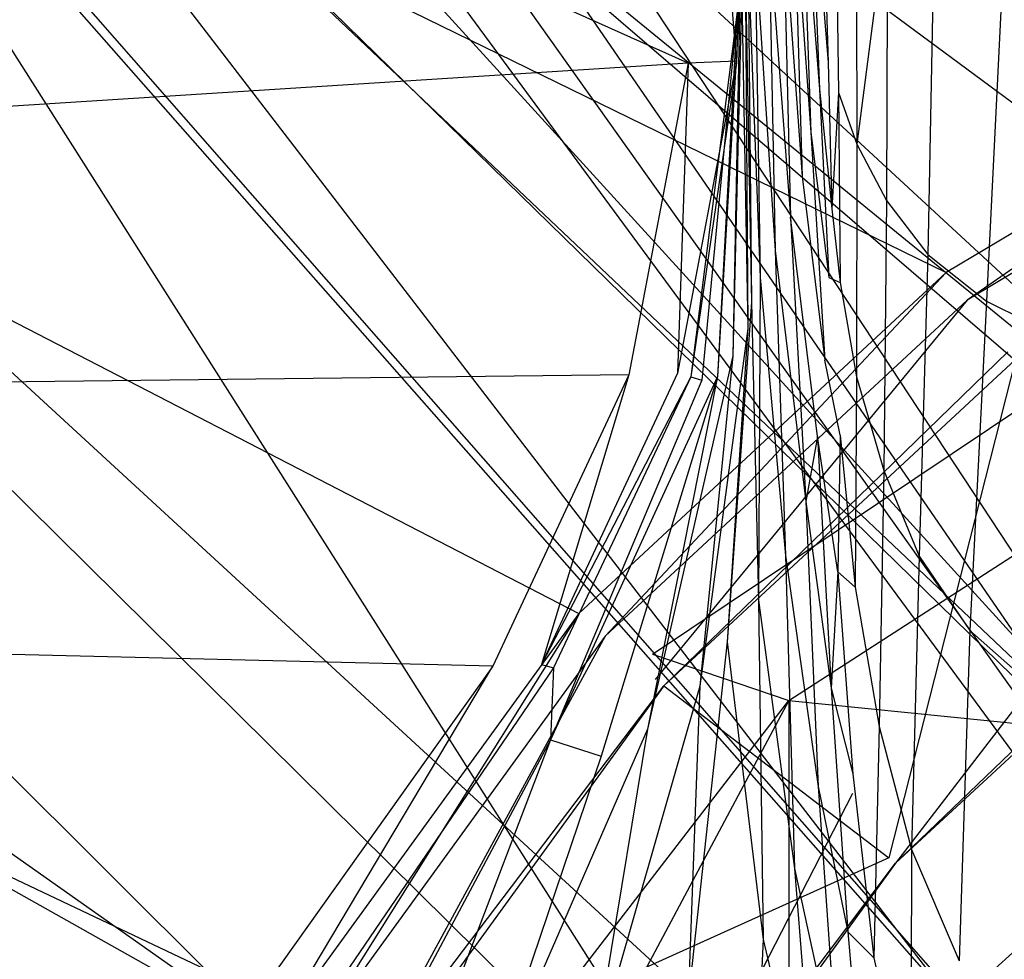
# Model space of a CAD drawing. Extents: x 0 to 0.36, y -0.56 to 0.
# Tile 21 of 40: x 0.04 to 0.102, y -0.235 to -0.176. Entities that reach past the tile are written whole.
import ezdxf

# ---------------------------------------------------------------- set-up
doc = ezdxf.new("R2010")
doc.units = 0
for name, color, linetype in [('L0_DECKEL_N_5638H0__0___REPLACE', 7, 'CONTINUOUS'), ('L1_WC_N_5638H0__0___REPLACEMTFO', 7, 'CONTINUOUS'), ('L2_SITZ_N_5638H0__0___REPLACEMT', 7, 'CONTINUOUS')]:
    doc.layers.add(name, color=color, linetype=linetype)

msp = doc.modelspace()

# ---------------------------------------------------------------- linework, layer by layer
at = {"layer": 'L0_DECKEL_N_5638H0__0___REPLACE', "color": 8, "invisible_edges": 14}
for points in [[(0.18, -0.326887, 0.400365), (0.038655, -0.112042, 0.400359), (0.033434, -0.113456, 0.40036), (0.18, -0.326887, 0.400365)], [(0.321345, -0.112042, 0.400359), (0.038655, -0.112042, 0.400359), (0.18, -0.326887, 0.400365), (0.321345, -0.112042, 0.400359)], [(0.18, -0.326887, 0.400365), (0.033434, -0.113456, 0.40036), (0.030476, -0.116336, 0.400363), (0.18, -0.326887, 0.400365)], [(0.18, -0.326887, 0.400365), (0.030476, -0.116336, 0.400363), (0.028828, -0.12161, 0.400366), (0.18, -0.326887, 0.400365)], [(0.18, -0.326887, 0.400365), (0.028828, -0.12161, 0.400366), (0.023467, -0.182958, 0.400372), (0.18, -0.326887, 0.400365)], [(0.18, -0.326887, 0.400365), (0.023467, -0.182958, 0.400372), (0.021208, -0.215092, 0.400398), (0.18, -0.326887, 0.400365)], [(0.18, -0.326887, 0.400365), (0.021208, -0.215092, 0.400398), (0.019118, -0.244786, 0.400442), (0.18, -0.326887, 0.400365)]]:
    msp.add_3dface(points, dxfattribs=at)
at = {"layer": 'L1_WC_N_5638H0__0___REPLACEMTFO', "color": 8}
for points, invisible_edges in [([(0.082111, -0.178367, 0.302964), (0.024103, -0.152256, 0.302972), (0.082901, -0.149591, 0.302964), (0.082111, -0.178367, 0.302964)], 14), ([(0.082901, -0.149591, 0.302964), (0.085158, -0.178232, 0.302963), (0.082111, -0.178367, 0.302964), (0.082901, -0.149591, 0.302964)], 13), ([(0.085158, -0.178232, 0.302963), (0.082901, -0.149591, 0.302964), (0.085949, -0.149453, 0.302963), (0.085158, -0.178232, 0.302963)], 14), ([(0.085947, -0.149515, 0.297732), (0.085158, -0.178232, 0.302963), (0.085949, -0.149453, 0.302963), (0.085947, -0.149515, 0.297732)], 14), ([(0.085158, -0.178232, 0.302963), (0.085947, -0.149515, 0.297732), (0.085161, -0.178365, 0.297798), (0.085158, -0.178232, 0.302963)], 13), ([(0.085947, -0.149515, 0.297732), (0.085204, -0.175142, 0.276577), (0.085161, -0.178365, 0.297798), (0.085947, -0.149515, 0.297732)], 14), ([(0.098325, -0.191514, 0.352834), (0.01879, -0.15265, 0.352834), (0.01664, -0.182688, 0.352829), (0.098325, -0.191514, 0.352834)], 13), ([(0.01879, -0.15265, 0.352834), (0.098325, -0.191514, 0.352834), (0.124965, -0.175606, 0.352834), (0.01879, -0.15265, 0.352834)], 14), ([(0.024103, -0.152256, 0.302972), (0.082111, -0.178367, 0.302964), (0.021961, -0.182195, 0.302972), (0.024103, -0.152256, 0.302972)], 13), ([(0.090456, -0.164331, 0.094058), (0.090919, -0.178324, 0.093799), (0.089802, -0.165017, 0.101799), (0.090456, -0.164331, 0.094058)], 14), ([(0.090456, -0.164331, 0.094058), (0.091367, -0.165106, 0.085619), (0.090919, -0.178324, 0.093799), (0.090456, -0.164331, 0.094058)], 14), ([(0.089802, -0.165017, 0.101799), (0.090363, -0.18, 0.100492), (0.089263, -0.166264, 0.109637), (0.089802, -0.165017, 0.101799)], 14), ([(0.089802, -0.165017, 0.101799), (0.090919, -0.178324, 0.093799), (0.090363, -0.18, 0.100492), (0.089802, -0.165017, 0.101799)], 14), ([(0.091367, -0.165106, 0.085619), (0.091553, -0.180206, 0.086608), (0.090919, -0.178324, 0.093799), (0.091367, -0.165106, 0.085619)], 14), ([(0.091367, -0.165106, 0.085619), (0.09268, -0.166746, 0.076205), (0.091553, -0.180206, 0.086608), (0.091367, -0.165106, 0.085619)], 14), ([(0.089263, -0.166264, 0.109637), (0.089824, -0.182695, 0.108238), (0.088742, -0.167739, 0.11845), (0.089263, -0.166264, 0.109637)], 14), ([(0.089263, -0.166264, 0.109637), (0.090363, -0.18, 0.100492), (0.089824, -0.182695, 0.108238), (0.089263, -0.166264, 0.109637)], 14), ([(0.09268, -0.166746, 0.076205), (0.092717, -0.183457, 0.078058), (0.091553, -0.180206, 0.086608), (0.09268, -0.166746, 0.076205)], 14), ([(0.094625, -0.168644, 0.065816), (0.092717, -0.183457, 0.078058), (0.09268, -0.166746, 0.076205), (0.094625, -0.168644, 0.065816)], 14), ([(0.088742, -0.167739, 0.11845), (0.089272, -0.185486, 0.117675), (0.088089, -0.169156, 0.129289), (0.088742, -0.167739, 0.11845)], 14), ([(0.088742, -0.167739, 0.11845), (0.089824, -0.182695, 0.108238), (0.089272, -0.185486, 0.117675), (0.088742, -0.167739, 0.11845)], 14), ([(0.092717, -0.183457, 0.078058), (0.094625, -0.168644, 0.065816), (0.094578, -0.187002, 0.068265), (0.092717, -0.183457, 0.078058)], 13), ([(0.094625, -0.168644, 0.065816), (0.09756, -0.17049, 0.054862), (0.094578, -0.187002, 0.068265), (0.094625, -0.168644, 0.065816)], 14), ([(0.088089, -0.169156, 0.129289), (0.088544, -0.188042, 0.129395), (0.087187, -0.170275, 0.143257), (0.088089, -0.169156, 0.129289)], 14), ([(0.088089, -0.169156, 0.129289), (0.089272, -0.185486, 0.117675), (0.088544, -0.188042, 0.129395), (0.088089, -0.169156, 0.129289)], 14), ([(0.087187, -0.170275, 0.143257), (0.087585, -0.190138, 0.144218), (0.086328, -0.171173, 0.161181), (0.087187, -0.170275, 0.143257)], 14), ([(0.087187, -0.170275, 0.143257), (0.088544, -0.188042, 0.129395), (0.087585, -0.190138, 0.144218), (0.087187, -0.170275, 0.143257)], 14), ([(0.09756, -0.17049, 0.054862), (0.097182, -0.190395, 0.057688), (0.094578, -0.187002, 0.068265), (0.09756, -0.17049, 0.054862)], 14), ([(0.09756, -0.17049, 0.054862), (0.101913, -0.172113, 0.044364), (0.097182, -0.190395, 0.057688), (0.09756, -0.17049, 0.054862)], 14), ([(0.086328, -0.171173, 0.161181), (0.08664, -0.191833, 0.162766), (0.085892, -0.171965, 0.183232), (0.086328, -0.171173, 0.161181)], 14), ([(0.086328, -0.171173, 0.161181), (0.087585, -0.190138, 0.144218), (0.08664, -0.191833, 0.162766), (0.086328, -0.171173, 0.161181)], 14), ([(0.085892, -0.171965, 0.183232), (0.086096, -0.193378, 0.184882), (0.085707, -0.172682, 0.208208), (0.085892, -0.171965, 0.183232)], 14), ([(0.085892, -0.171965, 0.183232), (0.08664, -0.191833, 0.162766), (0.086096, -0.193378, 0.184882), (0.085892, -0.171965, 0.183232)], 14), ([(0.101913, -0.172113, 0.044364), (0.100862, -0.193322, 0.047301), (0.097182, -0.190395, 0.057688), (0.101913, -0.172113, 0.044364)], 14), ([(0.101913, -0.172113, 0.044364), (0.106945, -0.173415, 0.035822), (0.100862, -0.193322, 0.047301), (0.101913, -0.172113, 0.044364)], 14), ([(0.085707, -0.172682, 0.208208), (0.085866, -0.195044, 0.209107), (0.08548, -0.173336, 0.233039), (0.085707, -0.172682, 0.208208)], 14), ([(0.085707, -0.172682, 0.208208), (0.086096, -0.193378, 0.184882), (0.085866, -0.195044, 0.209107), (0.085707, -0.172682, 0.208208)], 14), ([(0.08548, -0.173336, 0.233039), (0.085866, -0.195044, 0.209107), (0.084923, -0.19676, 0.232756), (0.08548, -0.173336, 0.233039)], 14), ([(0.08548, -0.173336, 0.233039), (0.084923, -0.19676, 0.232756), (0.085374, -0.174031, 0.255296), (0.08548, -0.173336, 0.233039)], 14), ([(0.106945, -0.173415, 0.035822), (0.105622, -0.195698, 0.038484), (0.100862, -0.193322, 0.047301), (0.106945, -0.173415, 0.035822)], 14), ([(0.085374, -0.174031, 0.255296), (0.083954, -0.198045, 0.255158), (0.085204, -0.175142, 0.276577), (0.085374, -0.174031, 0.255296)], 14), ([(0.085374, -0.174031, 0.255296), (0.084923, -0.19676, 0.232756), (0.083954, -0.198045, 0.255158), (0.085374, -0.174031, 0.255296)], 14), ([(0.085204, -0.175142, 0.276577), (0.082977, -0.198288, 0.276711), (0.082288, -0.198065, 0.29797), (0.085204, -0.175142, 0.276577)], 14), ([(0.085204, -0.175142, 0.276577), (0.082288, -0.198065, 0.29797), (0.085161, -0.178365, 0.297798), (0.085204, -0.175142, 0.276577)], 14), ([(0.085204, -0.175142, 0.276577), (0.083954, -0.198045, 0.255158), (0.082977, -0.198288, 0.276711), (0.085204, -0.175142, 0.276577)], 14), ([(0.099642, -0.193258, 0.352834), (0.124965, -0.175606, 0.352834), (0.098325, -0.191514, 0.352834), (0.099642, -0.193258, 0.352834)], 13), ([(0.124965, -0.175606, 0.352834), (0.099642, -0.193258, 0.352834), (0.125907, -0.177574, 0.352834), (0.124965, -0.175606, 0.352834)], 14), ([(0.079874, -0.215498, 0.27825), (0.136148, -0.177775, 0.259898), (0.131512, -0.176202, 0.276011), (0.079874, -0.215498, 0.27825)], 14), ([(0.136148, -0.177775, 0.259898), (0.079874, -0.215498, 0.27825), (0.088441, -0.218405, 0.248479), (0.136148, -0.177775, 0.259898)], 13), ([(0.088441, -0.218405, 0.248479), (0.149352, -0.179108, 0.246239), (0.136148, -0.177775, 0.259898), (0.088441, -0.218405, 0.248479)], 14), ([(0.102209, -0.196504, 0.349545), (0.125907, -0.177574, 0.352834), (0.099642, -0.193258, 0.352834), (0.102209, -0.196504, 0.349545)], 13), ([(0.082111, -0.178367, 0.302964), (0.078397, -0.197946, 0.30366), (0.021961, -0.182195, 0.302972), (0.082111, -0.178367, 0.302964)], 14), ([(0.082111, -0.178367, 0.302964), (0.081445, -0.197844, 0.303696), (0.078397, -0.197946, 0.30366), (0.082111, -0.178367, 0.302964)], 14), ([(0.085158, -0.178232, 0.302963), (0.081445, -0.197844, 0.303696), (0.082111, -0.178367, 0.302964), (0.085158, -0.178232, 0.302963)], 14), ([(0.085158, -0.178232, 0.302963), (0.085161, -0.178365, 0.297798), (0.081445, -0.197844, 0.303696), (0.085158, -0.178232, 0.302963)], 14), ([(0.085161, -0.178365, 0.297798), (0.082288, -0.198065, 0.29797), (0.081445, -0.197844, 0.303696), (0.085161, -0.178365, 0.297798)], 14), ([(0.090919, -0.178324, 0.093799), (0.091142, -0.187506, 0.094005), (0.090363, -0.18, 0.100492), (0.090919, -0.178324, 0.093799)], 14), ([(0.091553, -0.180206, 0.086608), (0.091142, -0.187506, 0.094005), (0.090919, -0.178324, 0.093799), (0.091553, -0.180206, 0.086608)], 14), ([(0.149352, -0.179108, 0.246239), (0.088441, -0.218405, 0.248479), (0.112839, -0.220868, 0.22324), (0.149352, -0.179108, 0.246239)], 13), ([(0.090363, -0.18, 0.100492), (0.090946, -0.191825, 0.098503), (0.089824, -0.182695, 0.108238), (0.090363, -0.18, 0.100492)], 14), ([(0.090363, -0.18, 0.100492), (0.091142, -0.187506, 0.094005), (0.090946, -0.191825, 0.098503), (0.090363, -0.18, 0.100492)], 14), ([(0.091142, -0.187506, 0.094005), (0.091553, -0.180206, 0.086608), (0.091673, -0.19215, 0.089086), (0.091142, -0.187506, 0.094005)], 13), ([(0.091553, -0.180206, 0.086608), (0.092717, -0.183457, 0.078058), (0.091673, -0.19215, 0.089086), (0.091553, -0.180206, 0.086608)], 14), ([(0.078397, -0.197946, 0.30366), (0.020791, -0.198615, 0.302972), (0.021961, -0.182195, 0.302972), (0.078397, -0.197946, 0.30366)], 14), ([(0.07525, -0.212933, 0.352834), (0.01664, -0.182688, 0.352829), (0.015459, -0.199181, 0.35283), (0.07525, -0.212933, 0.352834)], 13), ([(0.01664, -0.182688, 0.352829), (0.07525, -0.212933, 0.352834), (0.098325, -0.191514, 0.352834), (0.01664, -0.182688, 0.352829)], 14), ([(0.089824, -0.182695, 0.108238), (0.090707, -0.197032, 0.105794), (0.089272, -0.185486, 0.117675), (0.089824, -0.182695, 0.108238)], 14), ([(0.089824, -0.182695, 0.108238), (0.090946, -0.191825, 0.098503), (0.090707, -0.197032, 0.105794), (0.089824, -0.182695, 0.108238)], 14), ([(0.092717, -0.183457, 0.078058), (0.092682, -0.198071, 0.081455), (0.091673, -0.19215, 0.089086), (0.092717, -0.183457, 0.078058)], 14), ([(0.092717, -0.183457, 0.078058), (0.094578, -0.187002, 0.068265), (0.092682, -0.198071, 0.081455), (0.092717, -0.183457, 0.078058)], 14), ([(0.090241, -0.201817, 0.115718), (0.088544, -0.188042, 0.129395), (0.089272, -0.185486, 0.117675), (0.090241, -0.201817, 0.115718)], 14), ([(0.089272, -0.185486, 0.117675), (0.090707, -0.197032, 0.105794), (0.090241, -0.201817, 0.115718), (0.089272, -0.185486, 0.117675)], 14), ([(0.094578, -0.187002, 0.068265), (0.094405, -0.203956, 0.072264), (0.092682, -0.198071, 0.081455), (0.094578, -0.187002, 0.068265)], 14), ([(0.094578, -0.187002, 0.068265), (0.097182, -0.190395, 0.057688), (0.094405, -0.203956, 0.072264), (0.094578, -0.187002, 0.068265)], 14), ([(0.088544, -0.188042, 0.129395), (0.089507, -0.205912, 0.128289), (0.087585, -0.190138, 0.144218), (0.088544, -0.188042, 0.129395)], 14), ([(0.088544, -0.188042, 0.129395), (0.090241, -0.201817, 0.115718), (0.089507, -0.205912, 0.128289), (0.088544, -0.188042, 0.129395)], 13), ([(0.091142, -0.187506, 0.094005), (0.091673, -0.19215, 0.089086), (0.090946, -0.191825, 0.098503), (0.091142, -0.187506, 0.094005)], 14), ([(0.087585, -0.190138, 0.144218), (0.088226, -0.209307, 0.143927), (0.08664, -0.191833, 0.162766), (0.087585, -0.190138, 0.144218)], 14), ([(0.087585, -0.190138, 0.144218), (0.089507, -0.205912, 0.128289), (0.088226, -0.209307, 0.143927), (0.087585, -0.190138, 0.144218)], 14), ([(0.097182, -0.190395, 0.057688), (0.096637, -0.20934, 0.062166), (0.094405, -0.203956, 0.072264), (0.097182, -0.190395, 0.057688)], 14), ([(0.097182, -0.190395, 0.057688), (0.100862, -0.193322, 0.047301), (0.096637, -0.20934, 0.062166), (0.097182, -0.190395, 0.057688)], 14), ([(0.076891, -0.214376, 0.352834), (0.098325, -0.191514, 0.352834), (0.07525, -0.212933, 0.352834), (0.076891, -0.214376, 0.352834)], 13), ([(0.098325, -0.191514, 0.352834), (0.076891, -0.214376, 0.352834), (0.099642, -0.193258, 0.352834), (0.098325, -0.191514, 0.352834)], 14), ([(0.08664, -0.191833, 0.162766), (0.086533, -0.212113, 0.163116), (0.086096, -0.193378, 0.184882), (0.08664, -0.191833, 0.162766)], 14), ([(0.08664, -0.191833, 0.162766), (0.088226, -0.209307, 0.143927), (0.086533, -0.212113, 0.163116), (0.08664, -0.191833, 0.162766)], 14), ([(0.09166, -0.20174, 0.09399), (0.090707, -0.197032, 0.105794), (0.090946, -0.191825, 0.098503), (0.09166, -0.20174, 0.09399)], 14), ([(0.090946, -0.191825, 0.098503), (0.091673, -0.19215, 0.089086), (0.09166, -0.20174, 0.09399), (0.090946, -0.191825, 0.098503)], 14), ([(0.091673, -0.19215, 0.089086), (0.092682, -0.198071, 0.081455), (0.09166, -0.20174, 0.09399), (0.091673, -0.19215, 0.089086)], 14), ([(0.080047, -0.217085, 0.34955), (0.099642, -0.193258, 0.352834), (0.076891, -0.214376, 0.352834), (0.080047, -0.217085, 0.34955)], 13), ([(0.099642, -0.193258, 0.352834), (0.080047, -0.217085, 0.34955), (0.102209, -0.196504, 0.349545), (0.099642, -0.193258, 0.352834)], 14), ([(0.086096, -0.193378, 0.184882), (0.086533, -0.212113, 0.163116), (0.084567, -0.214718, 0.185479), (0.086096, -0.193378, 0.184882)], 14), ([(0.086096, -0.193378, 0.184882), (0.084567, -0.214718, 0.185479), (0.085866, -0.195044, 0.209107), (0.086096, -0.193378, 0.184882)], 14), ([(0.100862, -0.193322, 0.047301), (0.099806, -0.214011, 0.051965), (0.096637, -0.20934, 0.062166), (0.100862, -0.193322, 0.047301)], 14), ([(0.100862, -0.193322, 0.047301), (0.105622, -0.195698, 0.038484), (0.099806, -0.214011, 0.051965), (0.100862, -0.193322, 0.047301)], 14), ([(0.085866, -0.195044, 0.209107), (0.084567, -0.214718, 0.185479), (0.082849, -0.217512, 0.209489), (0.085866, -0.195044, 0.209107)], 14), ([(0.085866, -0.195044, 0.209107), (0.082849, -0.217512, 0.209489), (0.084923, -0.19676, 0.232756), (0.085866, -0.195044, 0.209107)], 14), ([(0.105622, -0.195698, 0.038484), (0.104073, -0.217775, 0.04303), (0.099806, -0.214011, 0.051965), (0.105622, -0.195698, 0.038484)], 14), ([(0.080579, -0.217492, 0.346519), (0.102209, -0.196504, 0.349545), (0.080047, -0.217085, 0.34955), (0.080579, -0.217492, 0.346519)], 14), ([(0.102209, -0.196504, 0.349545), (0.080579, -0.217492, 0.346519), (0.102673, -0.196976, 0.34647), (0.102209, -0.196504, 0.349545)], 13), ([(0.084923, -0.19676, 0.232756), (0.082849, -0.217512, 0.209489), (0.079563, -0.22022, 0.232625), (0.084923, -0.19676, 0.232756)], 14), ([(0.084923, -0.19676, 0.232756), (0.079563, -0.22022, 0.232625), (0.083954, -0.198045, 0.255158), (0.084923, -0.19676, 0.232756)], 14), ([(0.080579, -0.217492, 0.346519), (0.094719, -0.228307, 0.265957), (0.102673, -0.196976, 0.34647), (0.080579, -0.217492, 0.346519)], 14), ([(0.091516, -0.210322, 0.101691), (0.090241, -0.201817, 0.115718), (0.090707, -0.197032, 0.105794), (0.091516, -0.210322, 0.101691)], 14), ([(0.090707, -0.197032, 0.105794), (0.09166, -0.20174, 0.09399), (0.091516, -0.210322, 0.101691), (0.090707, -0.197032, 0.105794)], 13), ([(0.102673, -0.196976, 0.34647), (0.094719, -0.228307, 0.265957), (0.115007, -0.209524, 0.264735), (0.102673, -0.196976, 0.34647)], 14), ([(0.078397, -0.197946, 0.30366), (0.069848, -0.216255, 0.303147), (0.020791, -0.198615, 0.302972), (0.078397, -0.197946, 0.30366)], 14), ([(0.078397, -0.197946, 0.30366), (0.072896, -0.216146, 0.303156), (0.069848, -0.216255, 0.303147), (0.078397, -0.197946, 0.30366)], 14), ([(0.081445, -0.197844, 0.303696), (0.072896, -0.216146, 0.303156), (0.078397, -0.197946, 0.30366), (0.081445, -0.197844, 0.303696)], 14), ([(0.082288, -0.198065, 0.29797), (0.072896, -0.216146, 0.303156), (0.081445, -0.197844, 0.303696), (0.082288, -0.198065, 0.29797)], 14), ([(0.072896, -0.216146, 0.303156), (0.082288, -0.198065, 0.29797), (0.073661, -0.216353, 0.297936), (0.072896, -0.216146, 0.303156)], 13), ([(0.083954, -0.198045, 0.255158), (0.076638, -0.221901, 0.254978), (0.07346, -0.220888, 0.27664), (0.083954, -0.198045, 0.255158)], 14), ([(0.083954, -0.198045, 0.255158), (0.07346, -0.220888, 0.27664), (0.082977, -0.198288, 0.276711), (0.083954, -0.198045, 0.255158)], 14), ([(0.082977, -0.198288, 0.276711), (0.07346, -0.220888, 0.27664), (0.073661, -0.216353, 0.297936), (0.082977, -0.198288, 0.276711)], 14), ([(0.082288, -0.198065, 0.29797), (0.082977, -0.198288, 0.276711), (0.073661, -0.216353, 0.297936), (0.082288, -0.198065, 0.29797)], 14), ([(0.083954, -0.198045, 0.255158), (0.079563, -0.22022, 0.232625), (0.076638, -0.221901, 0.254978), (0.083954, -0.198045, 0.255158)], 14), ([(0.092682, -0.198071, 0.081455), (0.092606, -0.211288, 0.087222), (0.09166, -0.20174, 0.09399), (0.092682, -0.198071, 0.081455)], 14), ([(0.092682, -0.198071, 0.081455), (0.094405, -0.203956, 0.072264), (0.092606, -0.211288, 0.087222), (0.092682, -0.198071, 0.081455)], 14), ([(0.055989, -0.239478, 0.352835), (0.015459, -0.199181, 0.35283), (0.014249, -0.216079, 0.352835), (0.055989, -0.239478, 0.352835)], 13), ([(0.015459, -0.199181, 0.35283), (0.055989, -0.239478, 0.352835), (0.07525, -0.212933, 0.352834), (0.015459, -0.199181, 0.35283)], 14), ([(0.069848, -0.216255, 0.303147), (0.019619, -0.215029, 0.302973), (0.020791, -0.198615, 0.302972), (0.069848, -0.216255, 0.303147)], 14), ([(0.090241, -0.201817, 0.115718), (0.091098, -0.217631, 0.112313), (0.089507, -0.205912, 0.128289), (0.090241, -0.201817, 0.115718)], 14), ([(0.090241, -0.201817, 0.115718), (0.091516, -0.210322, 0.101691), (0.091098, -0.217631, 0.112313), (0.090241, -0.201817, 0.115718)], 13), ([(0.09166, -0.20174, 0.09399), (0.092606, -0.211288, 0.087222), (0.091516, -0.210322, 0.101691), (0.09166, -0.20174, 0.09399)], 14), ([(0.094405, -0.203956, 0.072264), (0.094121, -0.220039, 0.078889), (0.092606, -0.211288, 0.087222), (0.094405, -0.203956, 0.072264)], 14), ([(0.094405, -0.203956, 0.072264), (0.096637, -0.20934, 0.062166), (0.094121, -0.220039, 0.078889), (0.094405, -0.203956, 0.072264)], 14), ([(0.113441, -0.204813, 0.255947), (0.09515, -0.228637, 0.2635), (0.092447, -0.224244, 0.257344), (0.113441, -0.204813, 0.255947)], 14), ([(0.115382, -0.209906, 0.262243), (0.09515, -0.228637, 0.2635), (0.113441, -0.204813, 0.255947), (0.115382, -0.209906, 0.262243)], 14), ([(0.089507, -0.205912, 0.128289), (0.090277, -0.223804, 0.125905), (0.088226, -0.209307, 0.143927), (0.089507, -0.205912, 0.128289)], 14), ([(0.089507, -0.205912, 0.128289), (0.091098, -0.217631, 0.112313), (0.090277, -0.223804, 0.125905), (0.089507, -0.205912, 0.128289)], 14), ([(0.088226, -0.209307, 0.143927), (0.088791, -0.228972, 0.142638), (0.086533, -0.212113, 0.163116), (0.088226, -0.209307, 0.143927)], 14), ([(0.088226, -0.209307, 0.143927), (0.090277, -0.223804, 0.125905), (0.088791, -0.228972, 0.142638), (0.088226, -0.209307, 0.143927)], 14), ([(0.096637, -0.20934, 0.062166), (0.096147, -0.227779, 0.06959), (0.094121, -0.220039, 0.078889), (0.096637, -0.20934, 0.062166)], 14), ([(0.09515, -0.228637, 0.2635), (0.115007, -0.209524, 0.264735), (0.094719, -0.228307, 0.265957), (0.09515, -0.228637, 0.2635)], 14), ([(0.115007, -0.209524, 0.264735), (0.09515, -0.228637, 0.2635), (0.115382, -0.209906, 0.262243), (0.115007, -0.209524, 0.264735)], 13), ([(0.096637, -0.20934, 0.062166), (0.099806, -0.214011, 0.051965), (0.096147, -0.227779, 0.06959), (0.096637, -0.20934, 0.062166)], 14), ([(0.091516, -0.210322, 0.101691), (0.092465, -0.223016, 0.095905), (0.091098, -0.217631, 0.112313), (0.091516, -0.210322, 0.101691)], 14), ([(0.091516, -0.210322, 0.101691), (0.092606, -0.211288, 0.087222), (0.092465, -0.223016, 0.095905), (0.091516, -0.210322, 0.101691)], 14), ([(0.092606, -0.211288, 0.087222), (0.094121, -0.220039, 0.078889), (0.092465, -0.223016, 0.095905), (0.092606, -0.211288, 0.087222)], 14), ([(0.086533, -0.212113, 0.163116), (0.086827, -0.233438, 0.16274), (0.084567, -0.214718, 0.185479), (0.086533, -0.212113, 0.163116)], 14), ([(0.086533, -0.212113, 0.163116), (0.088791, -0.228972, 0.142638), (0.086827, -0.233438, 0.16274), (0.086533, -0.212113, 0.163116)], 14), ([(0.057874, -0.240585, 0.352835), (0.07525, -0.212933, 0.352834), (0.055989, -0.239478, 0.352835), (0.057874, -0.240585, 0.352835)], 13), ([(0.07525, -0.212933, 0.352834), (0.057874, -0.240585, 0.352835), (0.076891, -0.214376, 0.352834), (0.07525, -0.212933, 0.352834)], 14), ([(0.099806, -0.214011, 0.051965), (0.099146, -0.234768, 0.059891), (0.096147, -0.227779, 0.06959), (0.099806, -0.214011, 0.051965)], 14), ([(0.099806, -0.214011, 0.051965), (0.104073, -0.217775, 0.04303), (0.099146, -0.234768, 0.059891), (0.099806, -0.214011, 0.051965)], 14), ([(0.061485, -0.242686, 0.349554), (0.076891, -0.214376, 0.352834), (0.057874, -0.240585, 0.352835), (0.061485, -0.242686, 0.349554)], 13), ([(0.076891, -0.214376, 0.352834), (0.061485, -0.242686, 0.349554), (0.080047, -0.217085, 0.34955), (0.076891, -0.214376, 0.352834)], 14), ([(0.051719, -0.241695, 0.302964), (0.017585, -0.243332, 0.302973), (0.019619, -0.215029, 0.302973), (0.051719, -0.241695, 0.302964)], 14), ([(0.069848, -0.216255, 0.303147), (0.051719, -0.241695, 0.302964), (0.019619, -0.215029, 0.302973), (0.069848, -0.216255, 0.303147)], 14), ([(0.084567, -0.214718, 0.185479), (0.086827, -0.233438, 0.16274), (0.082096, -0.237422, 0.185321), (0.084567, -0.214718, 0.185479)], 14), ([(0.084567, -0.214718, 0.185479), (0.082096, -0.237422, 0.185321), (0.082849, -0.217512, 0.209489), (0.084567, -0.214718, 0.185479)], 14), ([(0.045371, -0.27431, 0.281603), (0.088441, -0.218405, 0.248479), (0.079874, -0.215498, 0.27825), (0.045371, -0.27431, 0.281603)], 14), ([(0.041805, -0.269569, 0.352839), (0.014249, -0.216079, 0.352835), (0.011663, -0.247399, 0.352859), (0.041805, -0.269569, 0.352839)], 14), ([(0.055989, -0.239478, 0.352835), (0.014249, -0.216079, 0.352835), (0.041805, -0.269569, 0.352839), (0.055989, -0.239478, 0.352835)], 14), ([(0.069848, -0.216255, 0.303147), (0.054766, -0.241549, 0.302963), (0.051719, -0.241695, 0.302964), (0.069848, -0.216255, 0.303147)], 13), ([(0.054766, -0.241549, 0.302963), (0.069848, -0.216255, 0.303147), (0.072896, -0.216146, 0.303156), (0.054766, -0.241549, 0.302963)], 14), ([(0.072896, -0.216146, 0.303156), (0.073661, -0.216353, 0.297936), (0.054766, -0.241549, 0.302963), (0.072896, -0.216146, 0.303156)], 14), ([(0.073661, -0.216353, 0.297936), (0.056016, -0.242207, 0.297929), (0.054766, -0.241549, 0.302963), (0.073661, -0.216353, 0.297936)], 14), ([(0.073661, -0.216353, 0.297936), (0.07346, -0.220888, 0.27664), (0.056016, -0.242207, 0.297929), (0.073661, -0.216353, 0.297936)], 14), ([(0.061485, -0.242686, 0.349554), (0.080579, -0.217492, 0.346519), (0.080047, -0.217085, 0.34955), (0.061485, -0.242686, 0.349554)], 14), ([(0.080579, -0.217492, 0.346519), (0.061485, -0.242686, 0.349554), (0.062074, -0.243012, 0.346578), (0.080579, -0.217492, 0.346519)], 13), ([(0.080579, -0.217492, 0.346519), (0.062074, -0.243012, 0.346578), (0.094719, -0.228307, 0.265957), (0.080579, -0.217492, 0.346519)], 14), ([(0.082849, -0.217512, 0.209489), (0.082096, -0.237422, 0.185321), (0.076125, -0.241012, 0.208978), (0.082849, -0.217512, 0.209489)], 14), ([(0.082849, -0.217512, 0.209489), (0.076125, -0.241012, 0.208978), (0.079563, -0.22022, 0.232625), (0.082849, -0.217512, 0.209489)], 14), ([(0.091098, -0.217631, 0.112313), (0.092142, -0.232948, 0.107592), (0.090277, -0.223804, 0.125905), (0.091098, -0.217631, 0.112313)], 14), ([(0.091098, -0.217631, 0.112313), (0.092465, -0.223016, 0.095905), (0.092142, -0.232948, 0.107592), (0.091098, -0.217631, 0.112313)], 14), ([(0.104073, -0.217775, 0.04303), (0.102956, -0.240439, 0.05121), (0.099146, -0.234768, 0.059891), (0.104073, -0.217775, 0.04303)], 14), ([(0.088441, -0.218405, 0.248479), (0.045371, -0.27431, 0.281603), (0.056564, -0.278107, 0.242704), (0.088441, -0.218405, 0.248479)], 13), ([(0.088441, -0.281326, 0.209728), (0.088441, -0.218405, 0.248479), (0.056564, -0.278107, 0.242704), (0.088441, -0.281326, 0.209728)], 13), ([(0.088441, -0.218405, 0.248479), (0.088441, -0.281326, 0.209728), (0.112839, -0.220868, 0.22324), (0.088441, -0.218405, 0.248479)], 14), ([(0.079563, -0.22022, 0.232625), (0.06911, -0.244222, 0.231553), (0.076638, -0.221901, 0.254978), (0.079563, -0.22022, 0.232625)], 14), ([(0.079563, -0.22022, 0.232625), (0.076125, -0.241012, 0.208978), (0.06911, -0.244222, 0.231553), (0.079563, -0.22022, 0.232625)], 14), ([(0.094121, -0.220039, 0.078889), (0.093777, -0.234578, 0.088723), (0.092465, -0.223016, 0.095905), (0.094121, -0.220039, 0.078889)], 14), ([(0.094121, -0.220039, 0.078889), (0.096147, -0.227779, 0.06959), (0.093777, -0.234578, 0.088723), (0.094121, -0.220039, 0.078889)], 14), ([(0.07346, -0.220888, 0.27664), (0.059425, -0.2472, 0.276189), (0.056016, -0.242207, 0.297929), (0.07346, -0.220888, 0.27664)], 14), ([(0.07346, -0.220888, 0.27664), (0.063604, -0.246706, 0.253959), (0.059425, -0.2472, 0.276189), (0.07346, -0.220888, 0.27664)], 14), ([(0.07346, -0.220888, 0.27664), (0.076638, -0.221901, 0.254978), (0.063604, -0.246706, 0.253959), (0.07346, -0.220888, 0.27664)], 14), ([(0.136148, -0.283477, 0.187694), (0.112839, -0.220868, 0.22324), (0.088441, -0.281326, 0.209728), (0.136148, -0.283477, 0.187694)], 13), ([(0.076638, -0.221901, 0.254978), (0.06911, -0.244222, 0.231553), (0.063604, -0.246706, 0.253959), (0.076638, -0.221901, 0.254978)], 14), ([(0.092465, -0.223016, 0.095905), (0.093777, -0.234578, 0.088723), (0.092142, -0.232948, 0.107592), (0.092465, -0.223016, 0.095905)], 14), ([(0.090277, -0.223804, 0.125905), (0.091525, -0.241456, 0.122411), (0.088791, -0.228972, 0.142638), (0.090277, -0.223804, 0.125905)], 14), ([(0.090277, -0.223804, 0.125905), (0.092142, -0.232948, 0.107592), (0.091525, -0.241456, 0.122411), (0.090277, -0.223804, 0.125905)], 14), ([(0.092447, -0.224244, 0.257344), (0.0782, -0.251936, 0.265064), (0.074858, -0.248416, 0.259083), (0.092447, -0.224244, 0.257344)], 14), ([(0.09515, -0.228637, 0.2635), (0.0782, -0.251936, 0.265064), (0.092447, -0.224244, 0.257344), (0.09515, -0.228637, 0.2635)], 14), ([(0.096147, -0.227779, 0.06959), (0.096091, -0.244834, 0.080621), (0.093777, -0.234578, 0.088723), (0.096147, -0.227779, 0.06959)], 14), ([(0.096147, -0.227779, 0.06959), (0.099146, -0.234768, 0.059891), (0.096091, -0.244834, 0.080621), (0.096147, -0.227779, 0.06959)], 14), ([(0.094719, -0.228307, 0.265957), (0.062074, -0.243012, 0.346578), (0.077722, -0.251671, 0.267478), (0.094719, -0.228307, 0.265957)], 14), ([(0.077722, -0.251671, 0.267478), (0.09515, -0.228637, 0.2635), (0.094719, -0.228307, 0.265957), (0.077722, -0.251671, 0.267478)], 14), ([(0.09515, -0.228637, 0.2635), (0.077722, -0.251671, 0.267478), (0.0782, -0.251936, 0.265064), (0.09515, -0.228637, 0.2635)], 13), ([(0.088791, -0.228972, 0.142638), (0.090394, -0.248666, 0.14046), (0.086827, -0.233438, 0.16274), (0.088791, -0.228972, 0.142638)], 14), ([(0.088791, -0.228972, 0.142638), (0.091525, -0.241456, 0.122411), (0.090394, -0.248666, 0.14046), (0.088791, -0.228972, 0.142638)], 14), ([(0.092142, -0.232948, 0.107592), (0.093375, -0.247172, 0.101721), (0.091525, -0.241456, 0.122411), (0.092142, -0.232948, 0.107592)], 14), ([(0.092142, -0.232948, 0.107592), (0.093777, -0.234578, 0.088723), (0.093375, -0.247172, 0.101721), (0.092142, -0.232948, 0.107592)], 14), ([(0.086827, -0.233438, 0.16274), (0.085802, -0.254869, 0.161379), (0.082096, -0.237422, 0.185321), (0.086827, -0.233438, 0.16274)], 14), ([(0.086827, -0.233438, 0.16274), (0.090394, -0.248666, 0.14046), (0.085802, -0.254869, 0.161379), (0.086827, -0.233438, 0.16274)], 14), ([(0.093777, -0.234578, 0.088723), (0.096091, -0.244834, 0.080621), (0.093375, -0.247172, 0.101721), (0.093777, -0.234578, 0.088723)], 14)]:
    msp.add_3dface(points, dxfattribs=dict(at, invisible_edges=invisible_edges))
at = {"layer": 'L2_SITZ_N_5638H0__0___REPLACEMT', "color": 8}
for points, invisible_edges in [([(0.131179, -0.221568, 0.355373), (0.02914, -0.133855, 0.35094), (0.037256, -0.131632, 0.350938), (0.131179, -0.221568, 0.355373)], 14), ([(0.146392, -0.21464, 0.355346), (0.131179, -0.221568, 0.355373), (0.037256, -0.131632, 0.350938), (0.146392, -0.21464, 0.355346)], 14), ([(0.16406, -0.132374, 0.350973), (0.146392, -0.21464, 0.355346), (0.037256, -0.131632, 0.350938), (0.16406, -0.132374, 0.350973)], 14), ([(0.116944, -0.230999, 0.355378), (0.023273, -0.139428, 0.350944), (0.02914, -0.133855, 0.35094), (0.116944, -0.230999, 0.355378)], 14), ([(0.131179, -0.221568, 0.355373), (0.116944, -0.230999, 0.355378), (0.02914, -0.133855, 0.35094), (0.131179, -0.221568, 0.355373)], 14), ([(0.12745, -0.215332, 0.369445), (0.041058, -0.135402, 0.374139), (0.033659, -0.138752, 0.374093), (0.12745, -0.215332, 0.369445)], 14), ([(0.164058, -0.138894, 0.373943), (0.041058, -0.135402, 0.374139), (0.141684, -0.209858, 0.369417), (0.164058, -0.138894, 0.373943)], 14), ([(0.141684, -0.209858, 0.369417), (0.041058, -0.135402, 0.374139), (0.12745, -0.215332, 0.369445), (0.141684, -0.209858, 0.369417)], 14), ([(0.112479, -0.225241, 0.369455), (0.033659, -0.138752, 0.374093), (0.02723, -0.144407, 0.3741), (0.112479, -0.225241, 0.369455)], 14), ([(0.12745, -0.215332, 0.369445), (0.033659, -0.138752, 0.374093), (0.112479, -0.225241, 0.369455), (0.12745, -0.215332, 0.369445)], 14), ([(0.103931, -0.242741, 0.355358), (0.020535, -0.147633, 0.350948), (0.023273, -0.139428, 0.350944), (0.103931, -0.242741, 0.355358)], 14), ([(0.116944, -0.230999, 0.355378), (0.103931, -0.242741, 0.355358), (0.023273, -0.139428, 0.350944), (0.116944, -0.230999, 0.355378)], 14), ([(0.098867, -0.237538, 0.369438), (0.02723, -0.144407, 0.3741), (0.023112, -0.151534, 0.374155), (0.098867, -0.237538, 0.369438)], 14), ([(0.112479, -0.225241, 0.369455), (0.02723, -0.144407, 0.3741), (0.098867, -0.237538, 0.369438), (0.112479, -0.225241, 0.369455)], 14), ([(0.091962, -0.256948, 0.355303), (0.019031, -0.184865, 0.350984), (0.020535, -0.147633, 0.350948), (0.091962, -0.256948, 0.355303)], 14), ([(0.103931, -0.242741, 0.355358), (0.091962, -0.256948, 0.355303), (0.020535, -0.147633, 0.350948), (0.103931, -0.242741, 0.355358)], 14), ([(0.086833, -0.251879, 0.369458), (0.023112, -0.151534, 0.374155), (0.022629, -0.188422, 0.374032), (0.086833, -0.251879, 0.369458)], 14), ([(0.098867, -0.237538, 0.369438), (0.023112, -0.151534, 0.374155), (0.086833, -0.251879, 0.369458), (0.098867, -0.237538, 0.369438)], 14), ([(0.081876, -0.272999, 0.355258), (0.016912, -0.216574, 0.351028), (0.019031, -0.184865, 0.350984), (0.081876, -0.272999, 0.355258)], 14), ([(0.091962, -0.256948, 0.355303), (0.081876, -0.272999, 0.355258), (0.019031, -0.184865, 0.350984), (0.091962, -0.256948, 0.355303)], 14), ([(0.086833, -0.251879, 0.369458), (0.022629, -0.188422, 0.374032), (0.023048, -0.221709, 0.373792), (0.086833, -0.251879, 0.369458)], 14), ([(0.073732, -0.290829, 0.355231), (0.014944, -0.245956, 0.35109), (0.016912, -0.216574, 0.351028), (0.073732, -0.290829, 0.355231)], 14), ([(0.081876, -0.272999, 0.355258), (0.073732, -0.290829, 0.355231), (0.016912, -0.216574, 0.351028), (0.081876, -0.272999, 0.355258)], 14), ([(0.068158, -0.286567, 0.369491), (0.023048, -0.221709, 0.373792), (0.021119, -0.250521, 0.373746), (0.068158, -0.286567, 0.369491)], 14), ([(0.076499, -0.268322, 0.369465), (0.023048, -0.221709, 0.373792), (0.068158, -0.286567, 0.369491), (0.076499, -0.268322, 0.369465)], 14), ([(0.086833, -0.251879, 0.369458), (0.023048, -0.221709, 0.373792), (0.076499, -0.268322, 0.369465), (0.086833, -0.251879, 0.369458)], 14), ([(0.100374, -0.239847, 0.36934), (0.112479, -0.225241, 0.369455), (0.098867, -0.237538, 0.369438), (0.100374, -0.239847, 0.36934)], 13), ([(0.112479, -0.225241, 0.369455), (0.100374, -0.239847, 0.36934), (0.114169, -0.22742, 0.369359), (0.112479, -0.225241, 0.369455)], 14), ([(0.103587, -0.242948, 0.367473), (0.114169, -0.22742, 0.369359), (0.100374, -0.239847, 0.36934), (0.103587, -0.242948, 0.367473)], 13)]:
    msp.add_3dface(points, dxfattribs=dict(at, invisible_edges=invisible_edges))

doc.saveas('drawing.dxf')
